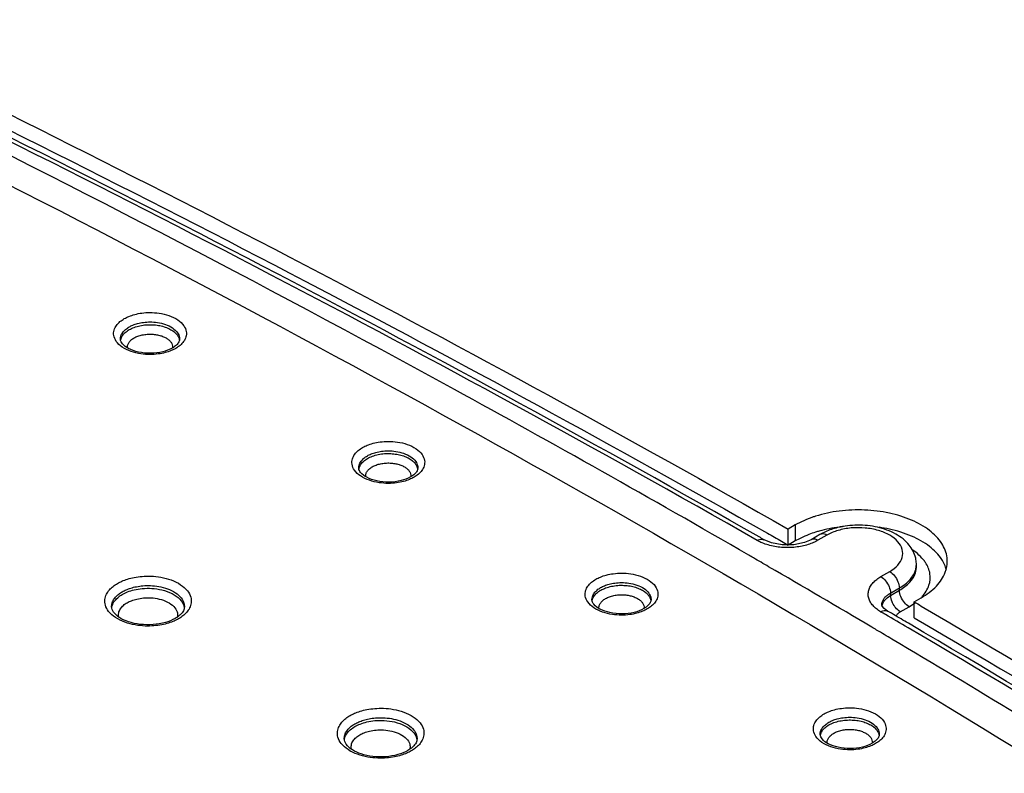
# Model space of a CAD drawing. Header units: inches. Extents: x 0 to 34, y 0 to 22.
# Tile 12 of 60: x 6.415 to 6.917, y 13.983 to 14.368. Entities that reach past the tile are written whole.
import ezdxf

# ---------------------------------------------------------------- set-up
doc = ezdxf.new("R2010")
doc.units = ezdxf.units.IN
doc.header["$LTSCALE"] = 1.87
doc.header["$MEASUREMENT"] = 0
doc.layers.get('0').update_dxf_attribs({"linetype": 'CONTINUOUS'})

msp = doc.modelspace()

# ---------------------------------------------------------------- linework, layer by layer
at = {"color": 7, "linetype": 'CONTINUOUS'}
for p, q in [((6.46603, 14.20501), (6.46603, 14.20504)), ((6.58775, 14.1392), (6.58775, 14.13923)), ((6.81071, 14.11013), (6.80708, 14.10803)), ((6.80708, 14.09987), (6.80708, 14.10803)), ((6.81071, 14.11013), (6.81071, 14.10196)), ((6.79863, 14.10098), (6.79474, 14.1026)), ((6.81878, 14.10263), (6.81537, 14.10115)), ((6.82332, 14.10526), (6.81878, 14.10263)), ((6.82682, 14.10491), (6.82228, 14.10229)), ((6.81071, 14.10196), (6.80708, 14.09987)), ((6.87264, 14.08933), (6.87259, 14.09054)), ((6.85441, 14.08374), (6.85895, 14.08636)), ((6.85935, 14.07536), (6.8639, 14.07799)), ((6.86393, 14.07675), (6.8639, 14.07799)), ((6.85943, 14.07415), (6.85935, 14.07536)), ((6.85943, 14.07415), (6.86393, 14.07675)), ((6.87143, 14.07088), (6.87506, 14.07298)), ((6.46152, 14.06831), (6.46152, 14.06834)), ((6.70688, 14.07189), (6.70688, 14.07192)), ((6.85513, 14.06858), (6.85496, 14.06903)), ((6.85496, 14.06903), (6.85496, 14.06903)), ((6.86437, 14.06578), (6.86888, 14.06838)), ((6.87143, 14.06272), (6.87143, 14.07088)), ((6.85784, 14.06617), (6.85785, 14.06616)), ((6.82345, 14.0031), (6.82345, 14.00314)), ((6.58035, 14.00083), (6.58035, 14.00086))]:
    msp.add_line(p, q, dxfattribs=at)
for points in [[(6.81537, 14.10115), (6.81002, 14.10003), (6.8041, 14.09996), (6.79863, 14.10098)], [(6.85784, 14.06617), (6.85608, 14.06744), (6.85513, 14.06858)]]:
    msp.add_lwpolyline(points, dxfattribs=at)
for points, knots in [([(6.04102, 14.49199), (6.12928, 14.45324), (6.30388, 14.37317), (6.55946, 14.24525), (6.7257, 14.15448), (6.80708, 14.10803)], [0, 0, 0, 0, 0.337334, 0.672069, 1, 1, 1, 1]), ([(6.0379, 14.4852), (6.12721, 14.44602), (6.30287, 14.36552), (6.55584, 14.2389), (6.7186, 14.15019), (6.79654, 14.10588)], [0, 0, 0, 0, 0.344816, 0.682995, 1, 1, 1, 1]), ([(6.79128, 14.10223), (6.7094, 14.14897), (6.54219, 14.24022), (6.29009, 14.36619), (6.11962, 14.44434), (6.03603, 14.48111)], [0, 0, 0, 0, 0.334577, 0.675882, 1, 1, 1, 1]), ([(5.99881, 14.47887), (6.10435, 14.43215), (6.31112, 14.33565), (6.61117, 14.17991), (6.89671, 14.01527), (7.16689, 13.84221), (7.33874, 13.7198), (7.42178, 13.65726)], [0, 0, 0, 0, 0.210285, 0.415611, 0.615769, 0.810602, 1, 1, 1, 1]), ([(6.79225, 14.10402), (6.71121, 14.15024), (6.54478, 14.24104), (6.29745, 14.36463), (6.13101, 14.44111), (6.05151, 14.47622)], [0, 0, 0, 0, 0.33751, 0.685628, 1, 1, 1, 1]), ([(6.78694, 14.09472), (6.73715, 14.12352), (6.58817, 14.20736), (6.34299, 14.33462), (6.14499, 14.42751), (6.04893, 14.47047)], [0, 0, 0, 0, 0.20825, 0.618949, 1, 1, 1, 1]), ([(6.46798, 14.21552), (6.46874, 14.21596), (6.47048, 14.21679), (6.47347, 14.21778), (6.47709, 14.21849), (6.48129, 14.21876), (6.48596, 14.21842), (6.49081, 14.21728), (6.4952, 14.21521), (6.4984, 14.21236), (6.49947, 14.20998), (6.49964, 14.20889)], [0, 0, 0, 0, 0.073036, 0.159932, 0.261963, 0.378786, 0.508919, 0.650674, 0.790669, 0.908835, 1, 1, 1, 1]), ([(6.47147, 14.19875), (6.46988, 14.19931), (6.46705, 14.20065), (6.46385, 14.2035), (6.46239, 14.20674), (6.4626, 14.20972), (6.46386, 14.21214), (6.46573, 14.21406), (6.46721, 14.21507), (6.46798, 14.21552)], [0, 0, 0, 0, 0.216679, 0.399573, 0.540675, 0.65802, 0.770795, 0.885067, 1, 1, 1, 1]), ([(6.47045, 14.21128), (6.47107, 14.21164), (6.47248, 14.21232), (6.47491, 14.21312), (6.47785, 14.21369), (6.48125, 14.21392), (6.48505, 14.21364), (6.48898, 14.21271), (6.49255, 14.21103), (6.49515, 14.20871), (6.49614, 14.2065), (6.49622, 14.20531), (6.49621, 14.20501)], [0, 0, 0, 0, 0.070871, 0.155185, 0.254181, 0.36752, 0.49375, 0.631375, 0.767501, 0.882366, 0.970839, 1, 1, 1, 1]), ([(6.46604, 14.20504), (6.46603, 14.20556), (6.4662, 14.20679), (6.46677, 14.20789), (6.46719, 14.20847)], [0, 0, 0, 0, 0.416339, 1, 1, 1, 1]), ([(6.46615, 14.20469), (6.46616, 14.20476), (6.46631, 14.20547), (6.46692, 14.20684), (6.46785, 14.20791), (6.4684, 14.20841)], [0, 0, 0, 0, 0.047014, 0.492636, 1, 1, 1, 1]), ([(6.46719, 14.20847), (6.46761, 14.20905), (6.46863, 14.2101), (6.46983, 14.21092), (6.47045, 14.21128)], [0, 0, 0, 0, 0.498558, 1, 1, 1, 1]), ([(6.47047, 14.2099), (6.47128, 14.21037), (6.47308, 14.21119), (6.47601, 14.21201), (6.47916, 14.21244), (6.48234, 14.21249), (6.4854, 14.21216), (6.48821, 14.21149), (6.49071, 14.21054), (6.49281, 14.20933), (6.49448, 14.20789), (6.49565, 14.20626), (6.49606, 14.20504), (6.49614, 14.20443)], [0, 0, 0, 0, 0.095246, 0.200728, 0.310176, 0.41953, 0.524997, 0.623713, 0.714476, 0.796901, 0.870969, 0.937761, 1, 1, 1, 1]), ([(6.49964, 14.20889), (6.49978, 14.20798), (6.49965, 14.20614), (6.49838, 14.20372), (6.49714, 14.20244), (6.49646, 14.20187)], [0, 0, 0, 0, 0.340732, 0.668193, 1, 1, 1, 1]), ([(6.48145, 14.19784), (6.47935, 14.19782), (6.47544, 14.19818), (6.47045, 14.19989), (6.46751, 14.2019), (6.46652, 14.20339), (6.46635, 14.20376)], [0, 0, 0, 0, 0.373524, 0.695509, 0.930061, 1, 1, 1, 1]), ([(6.46957, 14.20069), (6.46955, 14.20107), (6.46962, 14.20196), (6.47022, 14.20332), (6.47137, 14.20463), (6.47238, 14.20534), (6.47295, 14.20567)], [0, 0, 0, 0, 0.180031, 0.418425, 0.689848, 1, 1, 1, 1]), ([(6.47295, 14.20567), (6.47357, 14.20603), (6.47495, 14.20665), (6.4772, 14.20728), (6.47962, 14.20762), (6.48206, 14.20765), (6.48367, 14.20748), (6.48445, 14.20734)], [0, 0, 0, 0, 0.181447, 0.382429, 0.590919, 0.799179, 1, 1, 1, 1]), ([(6.48445, 14.20734), (6.48518, 14.20721), (6.48657, 14.20689), (6.48848, 14.20615), (6.4901, 14.20522), (6.49138, 14.20412), (6.49228, 14.20287), (6.49268, 14.20164), (6.49269, 14.20087), (6.49266, 14.20057)], [0, 0, 0, 0, 0.191871, 0.36828, 0.528478, 0.672431, 0.802246, 0.923212, 1, 1, 1, 1]), ([(6.49621, 14.20501), (6.4962, 14.20453), (6.49584, 14.20339), (6.49509, 14.2025), (6.49461, 14.20205)], [0, 0, 0, 0, 0.424168, 1, 1, 1, 1]), ([(6.48532, 14.19747), (6.48393, 14.19729), (6.48096, 14.19709), (6.47628, 14.19743), (6.47309, 14.19819), (6.47147, 14.19875)], [0, 0, 0, 0, 0.300538, 0.635319, 1, 1, 1, 1]), ([(6.49427, 14.20034), (6.49351, 14.1999), (6.49177, 14.19906), (6.48994, 14.19846), (6.48893, 14.19819)], [0, 0, 0, 0, 0.45667, 1, 1, 1, 1]), ([(6.58969, 14.1497), (6.59045, 14.15014), (6.59219, 14.15098), (6.59518, 14.15197), (6.5988, 14.15267), (6.603, 14.15295), (6.60767, 14.15261), (6.61252, 14.15146), (6.61691, 14.14939), (6.62011, 14.14654), (6.62118, 14.14416), (6.62135, 14.14307)], [0, 0, 0, 0, 0.073036, 0.159932, 0.261963, 0.378786, 0.508919, 0.650674, 0.790669, 0.908835, 1, 1, 1, 1]), ([(6.59319, 14.13294), (6.59159, 14.1335), (6.58876, 14.13483), (6.58556, 14.13768), (6.5841, 14.14093), (6.58431, 14.1439), (6.58558, 14.14632), (6.58744, 14.14825), (6.58892, 14.14925), (6.58969, 14.1497)], [0, 0, 0, 0, 0.216679, 0.399573, 0.540675, 0.65802, 0.770795, 0.885067, 1, 1, 1, 1]), ([(6.59216, 14.14546), (6.59278, 14.14582), (6.59419, 14.1465), (6.59662, 14.1473), (6.59956, 14.14788), (6.60296, 14.1481), (6.60676, 14.14782), (6.61069, 14.14689), (6.61426, 14.14522), (6.61686, 14.1429), (6.61785, 14.14068), (6.61793, 14.13949), (6.61792, 14.1392)], [0, 0, 0, 0, 0.070871, 0.155185, 0.254181, 0.36752, 0.49375, 0.631375, 0.767501, 0.882366, 0.970839, 1, 1, 1, 1]), ([(6.58775, 14.13923), (6.58774, 14.13974), (6.58791, 14.14097), (6.58848, 14.14207), (6.5889, 14.14265)], [0, 0, 0, 0, 0.416339, 1, 1, 1, 1]), ([(6.58786, 14.13888), (6.58787, 14.13894), (6.58802, 14.13966), (6.58863, 14.14103), (6.58956, 14.14209), (6.59011, 14.14259)], [0, 0, 0, 0, 0.047014, 0.492636, 1, 1, 1, 1]), ([(6.5889, 14.14265), (6.58932, 14.14324), (6.59034, 14.14428), (6.59154, 14.1451), (6.59216, 14.14546)], [0, 0, 0, 0, 0.498558, 1, 1, 1, 1]), ([(6.59218, 14.14409), (6.59299, 14.14455), (6.59479, 14.14537), (6.59772, 14.14619), (6.60087, 14.14663), (6.60405, 14.14667), (6.60711, 14.14634), (6.60992, 14.14568), (6.61242, 14.14472), (6.61452, 14.14351), (6.61619, 14.14208), (6.61737, 14.14044), (6.61777, 14.13922), (6.61785, 14.13861)], [0, 0, 0, 0, 0.095246, 0.200728, 0.310176, 0.41953, 0.524997, 0.623713, 0.714476, 0.796901, 0.870969, 0.937761, 1, 1, 1, 1]), ([(6.62135, 14.14307), (6.62149, 14.14217), (6.62136, 14.14032), (6.62009, 14.1379), (6.61886, 14.13662), (6.61818, 14.13605)], [0, 0, 0, 0, 0.340732, 0.668193, 1, 1, 1, 1]), ([(6.60316, 14.13202), (6.60106, 14.132), (6.59715, 14.13237), (6.59216, 14.13407), (6.58922, 14.13608), (6.58823, 14.13758), (6.58806, 14.13794)], [0, 0, 0, 0, 0.373524, 0.695509, 0.930061, 1, 1, 1, 1]), ([(6.59128, 14.13487), (6.59126, 14.13525), (6.59133, 14.13615), (6.59193, 14.1375), (6.59308, 14.13881), (6.59409, 14.13952), (6.59466, 14.13985)], [0, 0, 0, 0, 0.180031, 0.418425, 0.689848, 1, 1, 1, 1]), ([(6.59466, 14.13985), (6.59528, 14.14021), (6.59666, 14.14084), (6.59891, 14.14147), (6.60133, 14.1418), (6.60377, 14.14183), (6.60538, 14.14166), (6.60616, 14.14152)], [0, 0, 0, 0, 0.181447, 0.382429, 0.590919, 0.799179, 1, 1, 1, 1]), ([(6.60616, 14.14152), (6.60689, 14.1414), (6.60828, 14.14107), (6.61019, 14.14033), (6.61181, 14.13941), (6.61309, 14.13831), (6.61399, 14.13705), (6.61439, 14.13583), (6.6144, 14.13505), (6.61438, 14.13476)], [0, 0, 0, 0, 0.191871, 0.36828, 0.528478, 0.672431, 0.802246, 0.923212, 1, 1, 1, 1]), ([(6.61792, 14.1392), (6.61791, 14.13871), (6.61755, 14.13757), (6.6168, 14.13668), (6.61632, 14.13623)], [0, 0, 0, 0, 0.424168, 1, 1, 1, 1]), ([(6.60703, 14.13166), (6.60564, 14.13147), (6.60267, 14.13128), (6.59799, 14.13162), (6.5948, 14.13237), (6.59319, 14.13294)], [0, 0, 0, 0, 0.300538, 0.635319, 1, 1, 1, 1]), ([(6.61598, 14.13452), (6.61522, 14.13408), (6.61348, 14.13325), (6.61165, 14.13264), (6.61064, 14.13237)], [0, 0, 0, 0, 0.45667, 1, 1, 1, 1]), ([(6.88838, 14.09156), (6.88838, 14.09219), (6.8882, 14.09543), (6.88575, 14.10142), (6.87916, 14.10798), (6.86989, 14.11313), (6.85859, 14.11658), (6.84609, 14.11811), (6.83334, 14.11759), (6.8245, 14.11574), (6.82003, 14.11427), (6.81952, 14.11409)], [0, 0, 0, 0, 0.022931, 0.119413, 0.23103, 0.361694, 0.508963, 0.666562, 0.826319, 0.979695, 1, 1, 1, 1]), ([(6.83517, 14.10928), (6.83452, 14.10921), (6.83039, 14.10875), (6.82631, 14.10795), (6.82294, 14.107)], [0, 0, 0, 0, 0.15796, 1, 1, 1, 1]), ([(6.87222, 14.09325), (6.87165, 14.09568), (6.86904, 14.10065), (6.86195, 14.10611), (6.85271, 14.10938), (6.84252, 14.11041), (6.83568, 14.10961), (6.83235, 14.10879)], [0, 0, 0, 0, 0.15903, 0.34798, 0.560469, 0.781167, 1, 1, 1, 1]), ([(6.85895, 14.08636), (6.86048, 14.08724), (6.86314, 14.08923), (6.86567, 14.09332), (6.86568, 14.09792), (6.86316, 14.10202), (6.85882, 14.10527), (6.85308, 14.10759), (6.84641, 14.1088), (6.8394, 14.10881), (6.83478, 14.10797), (6.83257, 14.10732)], [0, 0, 0, 0, 0.104356, 0.192644, 0.273563, 0.361659, 0.466471, 0.588921, 0.724182, 0.864284, 1, 1, 1, 1]), ([(6.88552, 14.09257), (6.88388, 14.09512), (6.87916, 14.09982), (6.86989, 14.10496), (6.86098, 14.10768), (6.85531, 14.10868), (6.85356, 14.10893)], [0, 0, 0, 0, 0.245282, 0.532421, 0.856047, 1, 1, 1, 1]), ([(6.79128, 14.10223), (6.792, 14.10266), (6.79321, 14.10315), (6.79441, 14.10275), (6.79473, 14.10257)], [0, 0, 0, 0, 0.699631, 1, 1, 1, 1]), ([(6.82682, 14.10491), (6.8261, 14.10533), (6.82487, 14.10582), (6.82367, 14.10541), (6.82334, 14.10523)], [0, 0, 0, 0, 0.696816, 1, 1, 1, 1]), ([(6.80373, 14.09869), (6.80255, 14.09878), (6.80025, 14.09907), (6.79694, 14.09983), (6.79485, 14.10056), (6.79387, 14.10097)], [0, 0, 0, 0, 0.34926, 0.685815, 1, 1, 1, 1]), ([(6.81083, 14.09879), (6.80966, 14.09866), (6.80729, 14.09852), (6.80492, 14.09859), (6.80373, 14.09869)], [0, 0, 0, 0, 0.49634, 1, 1, 1, 1]), ([(6.81725, 14.10012), (6.81624, 14.0998), (6.81412, 14.09925), (6.81196, 14.09891), (6.81083, 14.09879)], [0, 0, 0, 0, 0.483523, 1, 1, 1, 1]), ([(6.87898, 14.07936), (6.8796, 14.08125), (6.88, 14.08542), (6.87809, 14.08987), (6.87646, 14.09205), (6.87604, 14.09256)], [0, 0, 0, 0, 0.421686, 0.85973, 1, 1, 1, 1]), ([(6.8639, 14.07799), (6.86591, 14.07915), (6.86939, 14.08175), (6.87207, 14.0861), (6.87251, 14.0887), (6.87255, 14.08934)], [0, 0, 0, 0, 0.472334, 0.869852, 1, 1, 1, 1]), ([(6.87506, 14.07298), (6.87789, 14.07461), (6.88283, 14.07824), (6.88748, 14.08493), (6.88837, 14.08966), (6.88838, 14.09156)], [0, 0, 0, 0, 0.411789, 0.762213, 1, 1, 1, 1]), ([(6.46449, 14.08027), (6.46523, 14.0807), (6.4669, 14.08153), (6.46976, 14.08258), (6.4732, 14.08343), (6.47722, 14.08398), (6.48178, 14.08407), (6.48679, 14.08354), (6.49195, 14.0822), (6.49666, 14.07995), (6.5002, 14.07695), (6.50207, 14.07359), (6.50226, 14.07134), (6.50214, 14.07036)], [0, 0, 0, 0, 0.057306, 0.124608, 0.203116, 0.293497, 0.395178, 0.507442, 0.629243, 0.749889, 0.853425, 0.9343, 1, 1, 1, 1]), ([(6.71232, 14.06563), (6.71073, 14.06619), (6.7079, 14.06753), (6.7047, 14.07038), (6.70324, 14.07362), (6.70345, 14.0766), (6.70471, 14.07902), (6.70658, 14.08094), (6.70805, 14.08195), (6.70883, 14.0824)], [0, 0, 0, 0, 0.216679, 0.399573, 0.540675, 0.65802, 0.770795, 0.885067, 1, 1, 1, 1]), ([(6.70883, 14.0824), (6.70959, 14.08284), (6.71132, 14.08367), (6.71432, 14.08466), (6.71794, 14.08537), (6.72214, 14.08564), (6.72681, 14.0853), (6.73165, 14.08416), (6.73604, 14.08209), (6.73925, 14.07924), (6.74032, 14.07686), (6.74048, 14.07577)], [0, 0, 0, 0, 0.073036, 0.159932, 0.261963, 0.378786, 0.508919, 0.650674, 0.790669, 0.908835, 1, 1, 1, 1]), ([(6.85221, 14.06726), (6.85157, 14.06777), (6.85041, 14.06883), (6.84903, 14.07068), (6.84816, 14.0727), (6.84786, 14.07481), (6.84818, 14.07693), (6.84909, 14.07895), (6.85051, 14.08079), (6.85231, 14.08241), (6.85368, 14.08332), (6.85441, 14.08374)], [0, 0, 0, 0, 0.118913, 0.230755, 0.335972, 0.437401, 0.539455, 0.646037, 0.759039, 0.877869, 1, 1, 1, 1]), ([(6.85441, 14.08374), (6.85534, 14.0832), (6.85703, 14.08162), (6.85875, 14.07871), (6.85932, 14.07645), (6.85935, 14.07536)], [0, 0, 0, 0, 0.321604, 0.674579, 1, 1, 1, 1]), ([(6.85895, 14.08636), (6.85988, 14.08582), (6.86157, 14.08424), (6.86329, 14.08133), (6.86386, 14.07908), (6.8639, 14.07799)], [0, 0, 0, 0, 0.32157, 0.674548, 1, 1, 1, 1]), ([(6.86393, 14.07675), (6.86589, 14.07788), (6.86924, 14.08037), (6.87154, 14.08391), (6.87212, 14.08566)], [0, 0, 0, 0, 0.551636, 1, 1, 1, 1]), ([(6.4683, 14.06047), (6.4666, 14.06109), (6.46355, 14.06255), (6.46002, 14.06555), (6.45814, 14.06891), (6.45788, 14.07208), (6.45873, 14.07479), (6.46028, 14.07702), (6.46224, 14.07884), (6.46372, 14.07983), (6.46449, 14.08027)], [0, 0, 0, 0, 0.198002, 0.367923, 0.500651, 0.608477, 0.707688, 0.805638, 0.903389, 1, 1, 1, 1]), ([(6.46696, 14.07603), (6.46759, 14.07639), (6.46899, 14.07709), (6.4714, 14.07798), (6.47429, 14.0787), (6.47767, 14.07915), (6.48151, 14.07923), (6.48573, 14.07878), (6.49007, 14.07766), (6.49404, 14.07577), (6.49702, 14.07324), (6.49849, 14.07059), (6.4987, 14.06894), (6.49869, 14.06831)], [0, 0, 0, 0, 0.058238, 0.126631, 0.206409, 0.29825, 0.401566, 0.515619, 0.639444, 0.762225, 0.867574, 0.949772, 1, 1, 1, 1]), ([(6.46698, 14.07465), (6.46784, 14.07515), (6.46982, 14.07608), (6.47324, 14.07713), (6.47738, 14.07778), (6.48215, 14.07786), (6.48732, 14.07713), (6.49233, 14.0754), (6.49634, 14.07269), (6.49814, 14.06998), (6.4985, 14.06852), (6.49854, 14.06829)], [0, 0, 0, 0, 0.083045, 0.182662, 0.300005, 0.433602, 0.581465, 0.736529, 0.874824, 0.980881, 1, 1, 1, 1]), ([(6.70804, 14.07535), (6.70846, 14.07593), (6.70947, 14.07698), (6.71067, 14.0778), (6.7113, 14.07816)], [0, 0, 0, 0, 0.498558, 1, 1, 1, 1]), ([(6.7113, 14.07816), (6.71192, 14.07852), (6.71333, 14.0792), (6.71576, 14.08), (6.71869, 14.08057), (6.7221, 14.08079), (6.72589, 14.08052), (6.72983, 14.07959), (6.7334, 14.07791), (6.736, 14.07559), (6.73699, 14.07338), (6.73706, 14.07219), (6.73706, 14.07189)], [0, 0, 0, 0, 0.070871, 0.155185, 0.254181, 0.36752, 0.49375, 0.631375, 0.767501, 0.882366, 0.970839, 1, 1, 1, 1]), ([(6.71132, 14.07678), (6.71213, 14.07725), (6.71393, 14.07807), (6.71686, 14.07889), (6.72001, 14.07932), (6.72319, 14.07937), (6.72625, 14.07904), (6.72906, 14.07837), (6.73155, 14.07742), (6.73366, 14.07621), (6.73533, 14.07477), (6.7365, 14.07314), (6.7369, 14.07192), (6.73699, 14.07131)], [0, 0, 0, 0, 0.095246, 0.200728, 0.310176, 0.41953, 0.524997, 0.623713, 0.714476, 0.796901, 0.870969, 0.937761, 1, 1, 1, 1]), ([(6.46222, 14.07137), (6.46256, 14.07205), (6.46342, 14.0733), (6.46507, 14.07483), (6.46632, 14.07566), (6.46696, 14.07603)], [0, 0, 0, 0, 0.335086, 0.66949, 1, 1, 1, 1]), ([(6.46271, 14.07082), (6.46324, 14.07163), (6.46455, 14.07307), (6.46614, 14.07417), (6.46698, 14.07465)], [0, 0, 0, 0, 0.496331, 1, 1, 1, 1]), ([(6.46946, 14.07042), (6.47015, 14.07082), (6.47176, 14.07157), (6.47454, 14.07242), (6.4779, 14.07296), (6.48177, 14.07302), (6.48597, 14.07242), (6.48876, 14.07146), (6.4901, 14.07077)], [0, 0, 0, 0, 0.11275, 0.24802, 0.40738, 0.588847, 0.789703, 1, 1, 1, 1]), ([(6.70688, 14.07192), (6.70688, 14.07243), (6.70705, 14.07367), (6.70762, 14.07477), (6.70804, 14.07535)], [0, 0, 0, 0, 0.416339, 1, 1, 1, 1]), ([(6.707, 14.07157), (6.70701, 14.07164), (6.70716, 14.07235), (6.70776, 14.07372), (6.7087, 14.07479), (6.70925, 14.07529)], [0, 0, 0, 0, 0.047014, 0.492636, 1, 1, 1, 1]), ([(6.71042, 14.06757), (6.71039, 14.06795), (6.71047, 14.06884), (6.71106, 14.0702), (6.71222, 14.07151), (6.71323, 14.07222), (6.7138, 14.07255)], [0, 0, 0, 0, 0.180031, 0.418425, 0.689848, 1, 1, 1, 1]), ([(6.7138, 14.07255), (6.71442, 14.0729), (6.7158, 14.07353), (6.71805, 14.07416), (6.72047, 14.0745), (6.72291, 14.07453), (6.72452, 14.07436), (6.7253, 14.07422)], [0, 0, 0, 0, 0.181447, 0.382429, 0.590919, 0.799179, 1, 1, 1, 1]), ([(6.7253, 14.07422), (6.72603, 14.07409), (6.72742, 14.07377), (6.72933, 14.07303), (6.73095, 14.0721), (6.73223, 14.071), (6.73313, 14.06975), (6.73353, 14.06852), (6.73354, 14.06775), (6.73351, 14.06745)], [0, 0, 0, 0, 0.191871, 0.36828, 0.528478, 0.672431, 0.802246, 0.923212, 1, 1, 1, 1]), ([(6.74048, 14.07577), (6.74062, 14.07486), (6.74049, 14.07302), (6.73923, 14.0706), (6.73799, 14.06932), (6.73731, 14.06875)], [0, 0, 0, 0, 0.340732, 0.668193, 1, 1, 1, 1]), ([(6.85508, 14.06855), (6.85516, 14.0692), (6.85564, 14.07068), (6.8566, 14.07188), (6.85722, 14.07249)], [0, 0, 0, 0, 0.427311, 1, 1, 1, 1]), ([(6.85516, 14.07076), (6.8553, 14.07123), (6.85573, 14.07217), (6.85669, 14.07341), (6.85792, 14.07449), (6.85886, 14.07509), (6.85935, 14.07536)], [0, 0, 0, 0, 0.231684, 0.47688, 0.73473, 1, 1, 1, 1]), ([(6.86888, 14.06838), (6.86795, 14.06892), (6.86625, 14.0705), (6.86454, 14.07341), (6.86396, 14.07566), (6.86393, 14.07675)], [0, 0, 0, 0, 0.321649, 0.674617, 1, 1, 1, 1]), ([(6.46152, 14.06834), (6.46151, 14.06863), (6.46157, 14.06968), (6.46189, 14.07069), (6.46222, 14.07137)], [0, 0, 0, 0, 0.269848, 1, 1, 1, 1]), ([(6.46162, 14.068), (6.46163, 14.06807), (6.46179, 14.06907), (6.4622, 14.07002), (6.46271, 14.07082)], [0, 0, 0, 0, 0.069471, 1, 1, 1, 1]), ([(6.4652, 14.06303), (6.46503, 14.06373), (6.46497, 14.06526), (6.4659, 14.06739), (6.46748, 14.06913), (6.46877, 14.07002), (6.46946, 14.07042)], [0, 0, 0, 0, 0.235831, 0.486594, 0.741404, 1, 1, 1, 1]), ([(6.4901, 14.07077), (6.49129, 14.07016), (6.49328, 14.06882), (6.4951, 14.06608), (6.49523, 14.06409), (6.49506, 14.06322), (6.49504, 14.06315)], [0, 0, 0, 0, 0.411229, 0.72695, 0.978781, 1, 1, 1, 1]), ([(6.49869, 14.06831), (6.49868, 14.06763), (6.49821, 14.0661), (6.49721, 14.06491), (6.49659, 14.06432)], [0, 0, 0, 0, 0.442681, 1, 1, 1, 1]), ([(6.50214, 14.07036), (6.50203, 14.06946), (6.50148, 14.06771), (6.49993, 14.06548), (6.49862, 14.06426), (6.49792, 14.06371)], [0, 0, 0, 0, 0.336409, 0.668542, 1, 1, 1, 1]), ([(6.7223, 14.06472), (6.7202, 14.06469), (6.71628, 14.06506), (6.7113, 14.06677), (6.70836, 14.06878), (6.70737, 14.07027), (6.7072, 14.07064)], [0, 0, 0, 0, 0.373524, 0.695509, 0.930061, 1, 1, 1, 1]), ([(6.73512, 14.06722), (6.73435, 14.06678), (6.73262, 14.06594), (6.73079, 14.06534), (6.72978, 14.06507)], [0, 0, 0, 0, 0.45667, 1, 1, 1, 1]), ([(6.73706, 14.07189), (6.73705, 14.07141), (6.73669, 14.07027), (6.73594, 14.06938), (6.73546, 14.06893)], [0, 0, 0, 0, 0.424168, 1, 1, 1, 1]), ([(6.86437, 14.06578), (6.86344, 14.06632), (6.86249, 14.06721), (6.86171, 14.06822), (6.86159, 14.06837)], [0, 0, 0, 0, 0.847665, 1, 1, 1, 1]), ([(6.8751, 14.06874), (6.95257, 14.02342), (7.10534, 13.93026), (7.32686, 13.78299), (7.46948, 13.67944), (7.5388, 13.62676)], [0, 0, 0, 0, 0.337493, 0.672636, 1, 1, 1, 1]), ([(6.46576, 14.06269), (6.46563, 14.06277), (6.46438, 14.06357), (6.46284, 14.06486), (6.46195, 14.06652), (6.46178, 14.067)], [0, 0, 0, 0, 0.079616, 0.746744, 1, 1, 1, 1]), ([(6.48273, 14.05924), (6.48053, 14.05907), (6.47624, 14.05915), (6.47048, 14.06036), (6.46711, 14.06186), (6.46576, 14.06269)], [0, 0, 0, 0, 0.376148, 0.729612, 1, 1, 1, 1]), ([(6.49572, 14.06223), (6.49498, 14.0618), (6.49331, 14.06097), (6.49156, 14.06033), (6.49059, 14.06003)], [0, 0, 0, 0, 0.459889, 1, 1, 1, 1]), ([(6.72617, 14.06435), (6.72478, 14.06417), (6.72181, 14.06397), (6.71713, 14.06431), (6.71393, 14.06507), (6.71232, 14.06563)], [0, 0, 0, 0, 0.300538, 0.635319, 1, 1, 1, 1]), ([(6.85432, 14.06584), (6.85505, 14.06625), (6.85628, 14.06674), (6.8575, 14.06633), (6.85783, 14.06614)], [0, 0, 0, 0, 0.695013, 1, 1, 1, 1]), ([(6.86221, 14.06349), (6.86225, 14.0636), (6.86249, 14.06414), (6.86317, 14.06498), (6.86395, 14.06553), (6.86437, 14.06578)], [0, 0, 0, 0, 0.112107, 0.543189, 1, 1, 1, 1]), ([(6.87143, 14.06272), (6.95015, 14.01673), (7.10416, 13.92288), (7.32448, 13.77641), (7.46485, 13.67464), (7.53196, 13.62378)], [0, 0, 0, 0, 0.344691, 0.68166, 1, 1, 1, 1]), ([(6.48718, 14.05917), (6.48585, 14.05891), (6.48299, 14.05852), (6.47843, 14.05843), (6.47342, 14.05896), (6.47002, 14.05984), (6.4683, 14.06047)], [0, 0, 0, 0, 0.212099, 0.450716, 0.714169, 1, 1, 1, 1]), ([(7.46007, 13.66757), (7.41146, 13.70362), (7.28956, 13.79119), (7.09279, 13.92222), (6.94274, 14.01395), (6.86832, 14.05763)], [0, 0, 0, 0, 0.256068, 0.634902, 1, 1, 1, 1]), ([(7.4922, 13.64663), (7.43435, 13.69004), (7.30306, 13.78491), (7.0956, 13.92304), (6.94465, 14.01527), (6.8694, 14.0594)], [0, 0, 0, 0, 0.290243, 0.649912, 1, 1, 1, 1]), ([(7.45186, 13.65638), (7.36815, 13.71942), (7.19498, 13.84278), (6.99505, 13.97084), (6.88143, 14.03916), (6.86007, 14.05185)], [0, 0, 0, 0, 0.441486, 0.895341, 1, 1, 1, 1]), ([(6.58713, 13.99299), (6.58543, 13.99361), (6.58238, 13.99506), (6.57884, 13.99807), (6.57697, 14.00143), (6.5767, 14.0046), (6.57756, 14.0073), (6.57911, 14.00954), (6.58107, 14.01136), (6.58255, 14.01235), (6.58332, 14.01279)], [0, 0, 0, 0, 0.198002, 0.367923, 0.500651, 0.608477, 0.707688, 0.805638, 0.903389, 1, 1, 1, 1]), ([(6.58332, 14.01279), (6.58406, 14.01322), (6.58573, 14.01405), (6.58859, 14.0151), (6.59203, 14.01595), (6.59605, 14.01649), (6.60061, 14.01659), (6.60562, 14.01606), (6.61078, 14.01472), (6.61549, 14.01247), (6.61903, 14.00947), (6.6209, 14.00611), (6.62109, 14.00386), (6.62097, 14.00288)], [0, 0, 0, 0, 0.057306, 0.124608, 0.203116, 0.293497, 0.395178, 0.507442, 0.629243, 0.749889, 0.853425, 0.9343, 1, 1, 1, 1]), ([(6.82889, 13.99685), (6.8273, 13.9974), (6.82446, 13.99874), (6.82126, 14.00159), (6.8198, 14.00483), (6.82001, 14.00781), (6.82128, 14.01023), (6.82314, 14.01215), (6.82462, 14.01316), (6.82539, 14.01361)], [0, 0, 0, 0, 0.216679, 0.399573, 0.540675, 0.65802, 0.770795, 0.885067, 1, 1, 1, 1]), ([(6.82539, 14.01361), (6.82615, 14.01405), (6.82789, 14.01489), (6.83089, 14.01588), (6.8345, 14.01658), (6.8387, 14.01685), (6.84338, 14.01652), (6.84822, 14.01537), (6.85261, 14.0133), (6.85581, 14.01045), (6.85688, 14.00807), (6.85705, 14.00698)], [0, 0, 0, 0, 0.073036, 0.159932, 0.261963, 0.378786, 0.508919, 0.650674, 0.790669, 0.908835, 1, 1, 1, 1]), ([(6.82787, 14.00937), (6.82848, 14.00973), (6.82989, 14.01041), (6.83232, 14.01121), (6.83526, 14.01179), (6.83866, 14.01201), (6.84246, 14.01173), (6.84639, 14.0108), (6.84996, 14.00913), (6.85256, 14.00681), (6.85355, 14.00459), (6.85363, 14.0034), (6.85362, 14.0031)], [0, 0, 0, 0, 0.070871, 0.155185, 0.254181, 0.36752, 0.49375, 0.631375, 0.767501, 0.882366, 0.970839, 1, 1, 1, 1]), ([(6.58105, 14.00389), (6.58138, 14.00457), (6.58225, 14.00582), (6.5839, 14.00735), (6.58515, 14.00818), (6.58579, 14.00855)], [0, 0, 0, 0, 0.335086, 0.66949, 1, 1, 1, 1]), ([(6.58154, 14.00334), (6.58206, 14.00415), (6.58338, 14.00558), (6.58497, 14.00669), (6.58581, 14.00717)], [0, 0, 0, 0, 0.496331, 1, 1, 1, 1]), ([(6.58579, 14.00855), (6.58641, 14.00891), (6.58782, 14.00961), (6.59023, 14.0105), (6.59312, 14.01121), (6.5965, 14.01167), (6.60034, 14.01175), (6.60455, 14.0113), (6.6089, 14.01018), (6.61287, 14.00829), (6.61584, 14.00576), (6.61732, 14.00311), (6.61753, 14.00145), (6.61752, 14.00083)], [0, 0, 0, 0, 0.058238, 0.126631, 0.206409, 0.29825, 0.401566, 0.515619, 0.639444, 0.762225, 0.867574, 0.949772, 1, 1, 1, 1]), ([(6.58581, 14.00717), (6.58667, 14.00767), (6.58864, 14.0086), (6.59207, 14.00964), (6.59621, 14.0103), (6.60098, 14.01038), (6.60615, 14.00965), (6.61116, 14.00792), (6.61516, 14.00521), (6.61697, 14.0025), (6.61733, 14.00104), (6.61737, 14.00081)], [0, 0, 0, 0, 0.083045, 0.182662, 0.300005, 0.433602, 0.581465, 0.736529, 0.874824, 0.980881, 1, 1, 1, 1]), ([(6.8246, 14.00656), (6.82503, 14.00714), (6.82604, 14.00819), (6.82724, 14.00901), (6.82787, 14.00937)], [0, 0, 0, 0, 0.498558, 1, 1, 1, 1]), ([(6.82789, 14.008), (6.82869, 14.00846), (6.83049, 14.00928), (6.83342, 14.0101), (6.83657, 14.01053), (6.83975, 14.01058), (6.84281, 14.01025), (6.84563, 14.00958), (6.84812, 14.00863), (6.85023, 14.00742), (6.8519, 14.00598), (6.85307, 14.00435), (6.85347, 14.00313), (6.85355, 14.00252)], [0, 0, 0, 0, 0.095246, 0.200728, 0.310176, 0.41953, 0.524997, 0.623713, 0.714476, 0.796901, 0.870969, 0.937761, 1, 1, 1, 1]), ([(6.85705, 14.00698), (6.85719, 14.00607), (6.85706, 14.00423), (6.85579, 14.00181), (6.85456, 14.00053), (6.85388, 13.99996)], [0, 0, 0, 0, 0.340732, 0.668193, 1, 1, 1, 1]), ([(6.58035, 14.00086), (6.58034, 14.00114), (6.58039, 14.00219), (6.58072, 14.00321), (6.58105, 14.00389)], [0, 0, 0, 0, 0.269848, 1, 1, 1, 1]), ([(6.58044, 14.00052), (6.58045, 14.00059), (6.58062, 14.00159), (6.58103, 14.00254), (6.58154, 14.00334)], [0, 0, 0, 0, 0.069471, 1, 1, 1, 1]), ([(6.58403, 13.99555), (6.58386, 13.99625), (6.5838, 13.99778), (6.58472, 13.99991), (6.58631, 14.00165), (6.5876, 14.00254), (6.58828, 14.00294)], [0, 0, 0, 0, 0.235831, 0.486594, 0.741404, 1, 1, 1, 1]), ([(6.58828, 14.00294), (6.58898, 14.00334), (6.59059, 14.00409), (6.59337, 14.00494), (6.59673, 14.00548), (6.6006, 14.00554), (6.6048, 14.00494), (6.60759, 14.00398), (6.60893, 14.00329)], [0, 0, 0, 0, 0.11275, 0.24802, 0.40738, 0.588847, 0.789703, 1, 1, 1, 1]), ([(6.60893, 14.00329), (6.61012, 14.00268), (6.61211, 14.00134), (6.61393, 13.9986), (6.61406, 13.99661), (6.61389, 13.99574), (6.61387, 13.99567)], [0, 0, 0, 0, 0.411229, 0.72695, 0.978781, 1, 1, 1, 1]), ([(6.62097, 14.00288), (6.62086, 14.00198), (6.62031, 14.00023), (6.61876, 13.998), (6.61745, 13.99678), (6.61675, 13.99623)], [0, 0, 0, 0, 0.336409, 0.668542, 1, 1, 1, 1]), ([(6.82345, 14.00314), (6.82344, 14.00365), (6.82361, 14.00488), (6.82419, 14.00598), (6.8246, 14.00656)], [0, 0, 0, 0, 0.416339, 1, 1, 1, 1]), ([(6.82356, 14.00278), (6.82358, 14.00285), (6.82372, 14.00356), (6.82433, 14.00493), (6.82526, 14.006), (6.82582, 14.0065)], [0, 0, 0, 0, 0.047014, 0.492636, 1, 1, 1, 1]), ([(6.83886, 13.99593), (6.83676, 13.99591), (6.83285, 13.99628), (6.82786, 13.99798), (6.82492, 13.99999), (6.82394, 14.00149), (6.82377, 14.00185)], [0, 0, 0, 0, 0.373524, 0.695509, 0.930061, 1, 1, 1, 1]), ([(6.82698, 13.99878), (6.82696, 13.99916), (6.82703, 14.00005), (6.82763, 14.00141), (6.82878, 14.00272), (6.8298, 14.00343), (6.83036, 14.00376)], [0, 0, 0, 0, 0.180031, 0.418425, 0.689848, 1, 1, 1, 1]), ([(6.83036, 14.00376), (6.83098, 14.00412), (6.83236, 14.00474), (6.83461, 14.00537), (6.83703, 14.00571), (6.83947, 14.00574), (6.84108, 14.00557), (6.84186, 14.00543)], [0, 0, 0, 0, 0.181447, 0.382429, 0.590919, 0.799179, 1, 1, 1, 1]), ([(6.84186, 14.00543), (6.84259, 14.0053), (6.84398, 14.00498), (6.84589, 14.00424), (6.84751, 14.00331), (6.84879, 14.00221), (6.84969, 14.00096), (6.85009, 13.99973), (6.85011, 13.99896), (6.85008, 13.99866)], [0, 0, 0, 0, 0.191871, 0.36828, 0.528478, 0.672431, 0.802246, 0.923212, 1, 1, 1, 1]), ([(6.85362, 14.0031), (6.85361, 14.00262), (6.85325, 14.00148), (6.8525, 14.00059), (6.85202, 14.00014)], [0, 0, 0, 0, 0.424168, 1, 1, 1, 1]), ([(6.58459, 13.99521), (6.58446, 13.99529), (6.58321, 13.99609), (6.58167, 13.99738), (6.58078, 13.99904), (6.5806, 13.99951)], [0, 0, 0, 0, 0.079616, 0.746744, 1, 1, 1, 1]), ([(6.61752, 14.00083), (6.61751, 14.00015), (6.61704, 13.99862), (6.61604, 13.99743), (6.61541, 13.99684)], [0, 0, 0, 0, 0.442681, 1, 1, 1, 1]), ([(6.84273, 13.99556), (6.84134, 13.99538), (6.83837, 13.99519), (6.8337, 13.99552), (6.8305, 13.99628), (6.82889, 13.99685)], [0, 0, 0, 0, 0.300538, 0.635319, 1, 1, 1, 1]), ([(6.85168, 13.99843), (6.85092, 13.99799), (6.84918, 13.99715), (6.84735, 13.99655), (6.84634, 13.99628)], [0, 0, 0, 0, 0.45667, 1, 1, 1, 1]), ([(6.60156, 13.99176), (6.59936, 13.99159), (6.59507, 13.99167), (6.5893, 13.99288), (6.58594, 13.99437), (6.58459, 13.99521)], [0, 0, 0, 0, 0.376148, 0.729612, 1, 1, 1, 1]), ([(6.606, 13.99169), (6.60468, 13.99143), (6.60182, 13.99104), (6.59726, 13.99095), (6.59225, 13.99148), (6.58884, 13.99236), (6.58713, 13.99299)], [0, 0, 0, 0, 0.212099, 0.450716, 0.714169, 1, 1, 1, 1]), ([(6.61455, 13.99475), (6.61381, 13.99432), (6.61214, 13.99349), (6.61038, 13.99284), (6.60942, 13.99254)], [0, 0, 0, 0, 0.459889, 1, 1, 1, 1])]:
    msp.add_open_spline(points, degree=3, knots=knots, dxfattribs=at)
for points in [[(6.4684, 14.20841), (6.46903, 14.20899), (6.46974, 14.20948), (6.47047, 14.2099)], [(6.46635, 14.20376), (6.46616, 14.20416), (6.46604, 14.20458), (6.46603, 14.20501)], [(6.48761, 14.19861), (6.48559, 14.19811), (6.48352, 14.19786), (6.48145, 14.19784)], [(6.48893, 14.19819), (6.48774, 14.19787), (6.48654, 14.19764), (6.48532, 14.19747)], [(6.49252, 14.20051), (6.491, 14.19964), (6.48932, 14.19903), (6.48761, 14.19861)], [(6.49362, 14.20122), (6.49326, 14.20097), (6.4929, 14.20073), (6.49252, 14.20051)], [(6.49461, 14.20205), (6.4943, 14.20175), (6.49397, 14.20148), (6.49362, 14.20122)], [(6.49646, 14.20187), (6.49578, 14.20129), (6.49504, 14.20079), (6.49427, 14.20034)], [(6.59011, 14.14259), (6.59074, 14.14317), (6.59145, 14.14366), (6.59218, 14.14409)], [(6.58806, 14.13794), (6.58788, 14.13834), (6.58775, 14.13876), (6.58775, 14.1392)], [(6.60933, 14.13279), (6.60731, 14.13229), (6.60523, 14.13205), (6.60316, 14.13202)], [(6.61423, 14.1347), (6.61271, 14.13382), (6.61104, 14.13321), (6.60933, 14.13279)], [(6.61533, 14.13541), (6.61498, 14.13515), (6.61461, 14.13491), (6.61423, 14.1347)], [(6.61632, 14.13623), (6.61601, 14.13593), (6.61568, 14.13566), (6.61533, 14.13541)], [(6.61818, 14.13605), (6.61749, 14.13547), (6.61675, 14.13497), (6.61598, 14.13452)], [(6.61064, 14.13237), (6.60946, 14.13205), (6.60825, 14.13182), (6.60703, 14.13166)], [(6.81952, 14.11409), (6.81647, 14.11304), (6.8135, 14.11174), (6.81071, 14.11013)], [(6.83235, 14.10879), (6.83022, 14.10827), (6.82812, 14.10757), (6.82611, 14.10668)], [(6.83257, 14.10732), (6.83057, 14.10673), (6.82862, 14.10595), (6.82682, 14.10491)], [(6.79475, 14.1026), (6.79391, 14.10307), (6.79308, 14.10355), (6.79225, 14.10402)], [(6.79654, 14.10588), (6.79892, 14.10452), (6.8013, 14.10317), (6.80368, 14.10181)], [(6.81357, 14.10348), (6.8126, 14.10301), (6.81165, 14.1025), (6.81071, 14.10196)], [(6.81766, 14.10525), (6.81627, 14.10472), (6.81491, 14.10413), (6.81357, 14.10348)], [(6.82108, 14.10645), (6.81993, 14.10608), (6.81879, 14.10569), (6.81766, 14.10525)], [(6.81986, 14.10295), (6.81949, 14.10291), (6.81912, 14.10279), (6.8188, 14.10261)], [(6.82228, 14.10229), (6.82155, 14.10271), (6.8207, 14.10305), (6.81986, 14.10295)], [(6.82228, 14.10229), (6.82153, 14.10186), (6.82076, 14.10147), (6.81997, 14.10113)], [(6.82294, 14.107), (6.82232, 14.10682), (6.8217, 14.10664), (6.82108, 14.10645)], [(6.82611, 14.10668), (6.82516, 14.10625), (6.82423, 14.10578), (6.82332, 14.10526)], [(6.79387, 14.10097), (6.79298, 14.10134), (6.79211, 14.10176), (6.79128, 14.10223)], [(6.80368, 14.10181), (6.80482, 14.10116), (6.80595, 14.10052), (6.80708, 14.09987)], [(6.81997, 14.10113), (6.81908, 14.10074), (6.81818, 14.10041), (6.81725, 14.10012)], [(6.87223, 14.09617), (6.8716, 14.09665), (6.87095, 14.09711), (6.87028, 14.09754)], [(6.78938, 14.09331), (6.78857, 14.09378), (6.78775, 14.09425), (6.78694, 14.09472)], [(6.79711, 14.08883), (6.79453, 14.09033), (6.79196, 14.09182), (6.78938, 14.09331)], [(6.87258, 14.09052), (6.87255, 14.09144), (6.87243, 14.09236), (6.87222, 14.09325)], [(6.87543, 14.09326), (6.87446, 14.09433), (6.87338, 14.09529), (6.87223, 14.09617)], [(6.87604, 14.09256), (6.87584, 14.0928), (6.87564, 14.09303), (6.87543, 14.09326)], [(6.8879, 14.08722), (6.88741, 14.08911), (6.88657, 14.09092), (6.88552, 14.09257)], [(6.84978, 14.05795), (6.83227, 14.06832), (6.81471, 14.07861), (6.79711, 14.08883)], [(6.87212, 14.08566), (6.8725, 14.08684), (6.87268, 14.08809), (6.87264, 14.08933)], [(6.87255, 14.08934), (6.87258, 14.08974), (6.87259, 14.09013), (6.87257, 14.09052)], [(6.87544, 14.07353), (6.87698, 14.07523), (6.87826, 14.07719), (6.87898, 14.07936)], [(6.70925, 14.07529), (6.70988, 14.07586), (6.71058, 14.07636), (6.71132, 14.07678)], [(6.85722, 14.07249), (6.85789, 14.07313), (6.85864, 14.07368), (6.85943, 14.07415)], [(6.86014, 14.07096), (6.85973, 14.07198), (6.85946, 14.07306), (6.85943, 14.07415)], [(6.46178, 14.067), (6.46162, 14.06742), (6.46153, 14.06786), (6.46152, 14.06831)], [(6.49854, 14.06829), (6.49857, 14.06812), (6.4986, 14.06795), (6.49862, 14.06778)], [(6.7072, 14.07064), (6.70701, 14.07104), (6.70689, 14.07146), (6.70688, 14.07189)], [(6.73336, 14.06739), (6.73185, 14.06652), (6.73017, 14.06591), (6.72846, 14.06549)], [(6.73447, 14.0681), (6.73411, 14.06785), (6.73374, 14.06761), (6.73336, 14.06739)], [(6.73546, 14.06893), (6.73515, 14.06863), (6.73481, 14.06836), (6.73447, 14.0681)], [(6.73731, 14.06875), (6.73663, 14.06817), (6.73589, 14.06766), (6.73512, 14.06722)], [(6.85432, 14.06584), (6.85358, 14.06626), (6.85288, 14.06674), (6.85221, 14.06726)], [(6.85496, 14.06903), (6.85496, 14.06914), (6.85495, 14.06925), (6.85496, 14.06936)], [(6.85496, 14.06936), (6.85496, 14.06983), (6.85503, 14.07031), (6.85516, 14.07076)], [(6.86159, 14.06837), (6.861, 14.06917), (6.86052, 14.07004), (6.86014, 14.07096)], [(6.86888, 14.06838), (6.8699, 14.06897), (6.8709, 14.06962), (6.87186, 14.07032)], [(6.87143, 14.07088), (6.87265, 14.07017), (6.87388, 14.06945), (6.8751, 14.06874)], [(6.49397, 14.0624), (6.49241, 14.0615), (6.4907, 14.06083), (6.48895, 14.06033)], [(6.49508, 14.0631), (6.49472, 14.06286), (6.49435, 14.06262), (6.49397, 14.0624)], [(6.49659, 14.06432), (6.49612, 14.06387), (6.49561, 14.06347), (6.49508, 14.0631)], [(6.49792, 14.06371), (6.49722, 14.06316), (6.49649, 14.06267), (6.49572, 14.06223)], [(6.72846, 14.06549), (6.72644, 14.06499), (6.72437, 14.06474), (6.7223, 14.06472)], [(6.72978, 14.06507), (6.72859, 14.06475), (6.72739, 14.06452), (6.72617, 14.06435)], [(6.85677, 14.0644), (6.85595, 14.06488), (6.85513, 14.06536), (6.85432, 14.06584)], [(6.86832, 14.05763), (6.86447, 14.05989), (6.86062, 14.06215), (6.85677, 14.0644)], [(6.86573, 14.06155), (6.8631, 14.06309), (6.86048, 14.06463), (6.85785, 14.06616)], [(6.48895, 14.06033), (6.48692, 14.05975), (6.48483, 14.0594), (6.48273, 14.05924)], [(6.49059, 14.06003), (6.48947, 14.05968), (6.48833, 14.05939), (6.48718, 14.05917)], [(6.85227, 14.05648), (6.85144, 14.05697), (6.85061, 14.05746), (6.84978, 14.05795)], [(6.8694, 14.0594), (6.86818, 14.06012), (6.86696, 14.06084), (6.86573, 14.06155)], [(6.86007, 14.05185), (6.85747, 14.05339), (6.85487, 14.05494), (6.85227, 14.05648)], [(6.82582, 14.0065), (6.82645, 14.00708), (6.82715, 14.00757), (6.82789, 14.008)], [(6.82377, 14.00185), (6.82358, 14.00225), (6.82346, 14.00267), (6.82345, 14.0031)], [(6.5806, 13.99951), (6.58045, 13.99994), (6.58036, 14.00038), (6.58035, 14.00083)], [(6.61541, 13.99684), (6.61495, 13.99639), (6.61444, 13.99599), (6.61391, 13.99562)], [(6.61737, 14.00081), (6.6174, 14.00064), (6.61743, 14.00047), (6.61745, 14.0003)], [(6.84503, 13.9967), (6.84301, 13.9962), (6.84094, 13.99596), (6.83886, 13.99593)], [(6.84993, 13.9986), (6.84841, 13.99773), (6.84674, 13.99712), (6.84503, 13.9967)], [(6.85103, 13.99932), (6.85068, 13.99906), (6.85031, 13.99882), (6.84993, 13.9986)], [(6.85202, 14.00014), (6.85171, 13.99984), (6.85138, 13.99957), (6.85103, 13.99932)], [(6.85388, 13.99996), (6.85319, 13.99938), (6.85245, 13.99888), (6.85168, 13.99843)], [(6.60778, 13.99285), (6.60575, 13.99227), (6.60366, 13.99192), (6.60156, 13.99176)], [(6.60942, 13.99254), (6.6083, 13.99219), (6.60716, 13.99191), (6.606, 13.99169)], [(6.6128, 13.99492), (6.61123, 13.99402), (6.60953, 13.99335), (6.60778, 13.99285)], [(6.61391, 13.99562), (6.61355, 13.99537), (6.61318, 13.99514), (6.6128, 13.99492)], [(6.61675, 13.99623), (6.61605, 13.99568), (6.61532, 13.99519), (6.61455, 13.99475)], [(6.84634, 13.99628), (6.84516, 13.99596), (6.84395, 13.99573), (6.84273, 13.99556)]]:
    msp.add_open_spline(points, degree=3, dxfattribs=at)

doc.saveas('drawing.dxf')
